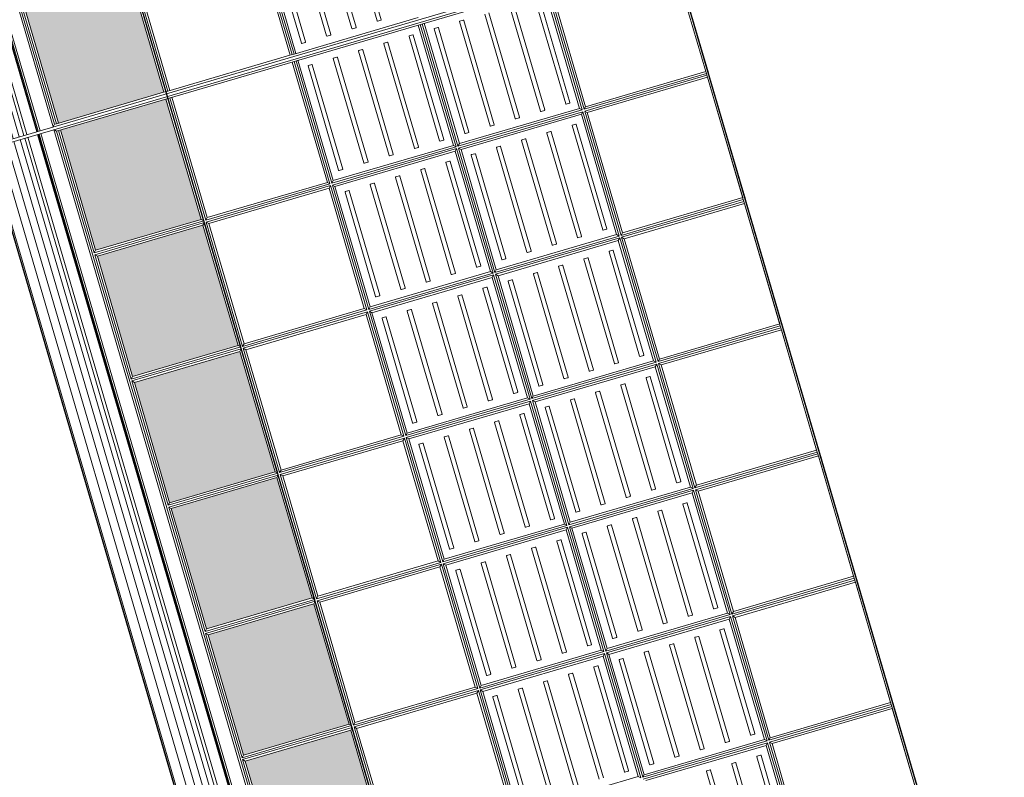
# Model space of a CAD drawing. Header units: metres. Extents: x 228628 to 230733, y 593242 to 595543.
# Tile 42 of 71: x 229979.12 to 229981.37, y 594243.55 to 594245.28. Entities that reach past the tile are written whole.
import ezdxf

# ---------------------------------------------------------------- set-up
doc = ezdxf.new("R2010")
doc.units = ezdxf.units.M
doc.layers.add('N-WE-BC-BETONVORM-G', color=50, linetype='Continuous', lineweight=25)

# ---------------------------------------------------------------- blocks, each defined once
blk = doc.blocks.new('_BLOCK_LEICON_GX-18_MIDDENELEMENT_300x60')
at = {"lineweight": 5}
h = blk.add_hatch(color=7, dxfattribs=at)
h.paths.add_polyline_path([(-1207, 421.7), (-1493, 421.7), (-1493, 170.7), (-1207, 170.7)])
h.paths.add_polyline_path([(-893, 421.7), (-893, 170.7), (-607, 170.7), (-607, 421.7)])
h.paths.add_polyline_path([(-7, 421.7), (-293, 421.7), (-293, 170.7), (-7, 170.7)])
h.paths.add_polyline_path([(593, 170.7), (593, 421.7), (307, 421.7), (307, 170.7)])
h.paths.add_polyline_path([(907, 170.7), (1193, 170.7), (1193, 421.7), (907, 421.7)])
h = blk.add_hatch(dxfattribs=at)
h.set_pattern_fill('DOTS', color=256, scale=10, style=0)
h.set_pattern_definition([(0, (-55466.677, -44255.552), (7.9375, 15.875), [0, -15.875])])
h.paths.add_polyline_path([(-1207, 421.7), (-1493, 421.7), (-1493, 170.7), (-1207, 170.7)])
h.paths.add_polyline_path([(-607, 170.7), (-607, 421.7), (-893, 421.7), (-893, 170.7)])
h.paths.add_polyline_path([(-7, 170.7), (-7, 421.7), (-293, 421.7), (-293, 170.7)])
h.paths.add_polyline_path([(593, 170.7), (593, 421.7), (307, 421.7), (307, 170.7)])
h.paths.add_polyline_path([(907, 170.7), (1193, 170.7), (1193, 421.7), (907, 421.7)])
h = blk.add_hatch(dxfattribs=at)
h.set_pattern_fill('DOTS', color=256, scale=10, style=0)
h.set_pattern_definition([(0, (-55166.677, -44255.552), (7.9375, 15.875), [0, -15.875])])
h.paths.add_polyline_path([(-907, 421.7), (-1193, 421.7), (-1193, 170.7), (-907, 170.7)])
h.paths.add_polyline_path([(-307, 170.7), (-307, 421.7), (-593, 421.7), (-593, 170.7)])
h.paths.add_polyline_path([(293, 170.7), (293, 421.7), (7, 421.7), (7, 170.7)])
h.paths.add_polyline_path([(893, 170.7), (893, 421.7), (607, 421.7), (607, 170.7)])
h.paths.add_polyline_path([(1207, 170.7), (1493, 170.7), (1493, 421.7), (1207, 421.7)])
for p, q in [((1497.8, 1626.5), (-1497.8, 1626.5)), ((-1497.8, 1626.5), (-1497.8, 0)), ((-1202.3, 1626.5), (-1493, 1626.5)), ((-1202.3, 1626.5), (-1493, 1626.5)), ((-1207, 1621.7), (-1493, 1621.7)), ((-1493, 1621.7), (-1493, 161.4)), ((-1207, 1621.7), (-1493, 1621.7)), ((-1207, 1621.7), (-1493, 1621.7)), ((-1207, 1621.7), (-1202.3, 1621.7)), ((-1207, 1621.7), (-1207, 1335.7)), ((-1202.3, 1621.7), (-1197.8, 1621.7)), ((-1202.3, 1621.7), (-1202.3, 1331)), ((-1197.8, 1621.7), (-1193, 1621.7)), ((-1197.8, 1621.7), (-1197.8, 1331)), ((-902.2, 1626.5), (-1197.8, 1626.5)), ((-902.2, 1626.5), (-1197.8, 1626.5)), ((-902.2, 1621.7), (-1193, 1621.7)), ((-1193, 1621.7), (-1193, 1335.7)), ((-907, 1621.7), (-1193, 1621.7)), ((-907, 1621.7), (-1193, 1621.7)), ((-907, 1621.7), (-907, 1335.7)), ((-902.2, 1621.7), (-897.8, 1621.7)), ((-902.2, 1621.7), (-902.2, 1331)), ((-602.3, 1626.5), (-897.8, 1626.5)), ((-602.3, 1626.5), (-897.8, 1626.5)), ((-602.3, 1621.7), (-897.8, 1621.7)), ((-897.8, 1621.7), (-897.8, 1331)), ((-893, 1621.7), (-893, 1335.7)), ((-607, 1621.7), (-893, 1621.7)), ((-607, 1621.7), (-893, 1621.7)), ((-607, 1621.7), (-607, 1335.7)), ((-602.3, 1621.7), (-597.8, 1621.7)), ((-602.3, 1621.7), (-602.3, 1331)), ((-302.3, 1626.5), (-597.8, 1626.5)), ((-302.3, 1626.5), (-597.8, 1626.5)), ((-302.3, 1621.7), (-597.8, 1621.7)), ((-597.8, 1621.7), (-597.8, 1331)), ((-593, 1621.7), (-593, 1335.7)), ((-307, 1621.7), (-593, 1621.7)), ((-307, 1621.7), (-593, 1621.7)), ((-307, 1621.7), (-307, 1335.7)), ((-302.3, 1621.7), (-297.8, 1621.7)), ((-302.3, 1621.7), (-302.3, 1331)), ((-2.3, 1626.5), (-297.8, 1626.5)), ((-2.3, 1626.5), (-297.8, 1626.5)), ((-2.3, 1621.7), (-297.8, 1621.7)), ((-297.8, 1621.7), (-297.8, 1331)), ((-293, 1621.7), (-293, 1335.7)), ((-7, 1621.7), (-293, 1621.7)), ((-7, 1621.7), (-293, 1621.7)), ((-7, 1621.7), (-7, 1335.7)), ((-2.3, 1621.7), (2.2, 1621.7)), ((-2.3, 1621.7), (-2.3, 1331)), ((297.7, 1626.5), (2.2, 1626.5)), ((297.7, 1626.5), (2.2, 1626.5)), ((297.7, 1621.7), (2.2, 1621.7)), ((2.2, 1621.7), (2.2, 1331)), ((7, 1621.7), (7, 1335.7)), ((293, 1621.7), (7, 1621.7)), ((293, 1621.7), (7, 1621.7)), ((293, 1621.7), (293, 1335.7)), ((297.7, 1621.7), (302.2, 1621.7)), ((297.7, 1621.7), (297.7, 1331)), ((597.7, 1626.5), (302.2, 1626.5)), ((597.7, 1626.5), (302.2, 1626.5)), ((597.7, 1621.7), (302.2, 1621.7)), ((302.2, 1621.7), (302.2, 1331)), ((307, 1621.7), (307, 1335.7)), ((593, 1621.7), (307, 1621.7)), ((593, 1621.7), (307, 1621.7)), ((1497.8, 1626.5), (1497.8, 0)), ((-1207, 1335.7), (-1493, 1335.7)), ((-1202.3, 1331), (-1493, 1331)), ((-1202.3, 1326.5), (-1493, 1326.5)), ((-1207, 1335.7), (-1202.3, 1331)), ((-1207, 1335.7), (-1202.3, 1331)), ((-1207, 1321.7), (-1202.3, 1326.5)), ((-1202.3, 1326.5), (-1202.3, 1031)), ((-1197.8, 1331), (-1193, 1335.7)), ((-1197.8, 1331), (-1193, 1335.7)), ((-902.2, 1331), (-1197.8, 1331)), ((-902.2, 1326.5), (-1197.8, 1326.5)), ((-1197.8, 1326.5), (-1197.8, 1031)), ((-1193, 1321.7), (-1197.8, 1326.5)), ((-907, 1335.7), (-1193, 1335.7)), ((-907, 1335.7), (-902.2, 1331)), ((-907, 1335.7), (-902.2, 1331)), ((-907, 1321.7), (-902.2, 1326.5)), ((-902.2, 1326.5), (-902.2, 1031)), ((-897.8, 1331), (-893, 1335.7)), ((-897.8, 1331), (-893, 1335.7)), ((-602.3, 1331), (-897.8, 1331)), ((-602.3, 1326.5), (-897.8, 1326.5)), ((-897.8, 1326.5), (-897.8, 1031)), ((-893, 1321.7), (-897.8, 1326.5)), ((-607, 1335.7), (-893, 1335.7)), ((-607, 1335.7), (-602.3, 1331)), ((-607, 1335.7), (-602.3, 1331)), ((-607, 1321.7), (-602.3, 1326.5)), ((-602.3, 1326.5), (-602.3, 1031)), ((-597.8, 1331), (-593, 1335.7)), ((-597.8, 1331), (-593, 1335.7)), ((-302.3, 1331), (-597.8, 1331)), ((-302.3, 1326.5), (-597.8, 1326.5)), ((-597.8, 1326.5), (-597.8, 1031)), ((-593, 1321.7), (-597.8, 1326.5)), ((-307, 1335.7), (-593, 1335.7)), ((-307, 1335.7), (-302.3, 1331)), ((-307, 1335.7), (-302.3, 1331)), ((-307, 1321.7), (-302.3, 1326.5)), ((-302.3, 1326.5), (-302.3, 1031)), ((-297.8, 1331), (-293, 1335.7)), ((-297.8, 1331), (-293, 1335.7)), ((-2.3, 1331), (-297.8, 1331)), ((-2.3, 1326.5), (-297.8, 1326.5)), ((-297.8, 1326.5), (-297.8, 1031)), ((-293, 1321.7), (-297.8, 1326.5)), ((-7, 1335.7), (-293, 1335.7)), ((-7, 1335.7), (-2.3, 1331)), ((-7, 1335.7), (-2.3, 1331)), ((-7, 1321.7), (-2.3, 1326.5)), ((-2.3, 1326.5), (-2.3, 1031)), ((2.2, 1331), (7, 1335.7)), ((2.2, 1331), (7, 1335.7)), ((297.7, 1331), (2.2, 1331)), ((297.7, 1326.5), (2.2, 1326.5)), ((2.2, 1326.5), (2.2, 1031)), ((7, 1321.7), (2.2, 1326.5)), ((293, 1335.7), (7, 1335.7)), ((293, 1335.7), (297.7, 1331)), ((293, 1335.7), (297.7, 1331)), ((293, 1321.7), (297.7, 1326.5)), ((297.7, 1326.5), (297.7, 1031)), ((302.2, 1331), (307, 1335.7)), ((302.2, 1331), (307, 1335.7)), ((597.7, 1331), (302.2, 1331)), ((597.7, 1326.5), (302.2, 1326.5)), ((302.2, 1326.5), (302.2, 1031)), ((307, 1321.7), (302.2, 1326.5)), ((593, 1335.7), (307, 1335.7)), ((-1207, 1321.7), (-1493, 1321.7)), ((-1226.1, 1304.2), (-1474.1, 1304.2)), ((-1207, 1321.7), (-1207, 1035.7)), ((-907, 1321.7), (-1193, 1321.7)), ((-1193, 1321.7), (-1193, 1035.7)), ((-926.1, 1304.2), (-1174.1, 1304.2)), ((-907, 1321.7), (-907, 1035.7)), ((-607, 1321.7), (-893, 1321.7)), ((-893, 1321.7), (-893, 1035.7)), ((-626.1, 1304.2), (-874.1, 1304.2)), ((-607, 1321.7), (-607, 1035.7)), ((-307, 1321.7), (-593, 1321.7)), ((-593, 1321.7), (-593, 1035.7)), ((-326.1, 1304.2), (-574.1, 1304.2)), ((-307, 1321.7), (-307, 1035.7)), ((-7, 1321.7), (-293, 1321.7)), ((-293, 1321.7), (-293, 1035.7)), ((-26.1, 1304.2), (-274.1, 1304.2)), ((-7, 1321.7), (-7, 1035.7)), ((293, 1321.7), (7, 1321.7)), ((7, 1321.7), (7, 1035.7)), ((273.9, 1304.2), (25.9, 1304.2)), ((293, 1321.7), (293, 1035.7)), ((593, 1321.7), (307, 1321.7)), ((307, 1321.7), (307, 1035.7)), ((573.9, 1304.2), (325.9, 1304.2)), ((-1474.1, 1294.2), (-1226.1, 1294.2)), ((-1225.1, 1295.2), (-1225.1, 1303.2)), ((-1175.1, 1303.2), (-1175.1, 1295.2)), ((-1174.1, 1294.2), (-926.1, 1294.2)), ((-925.1, 1295.2), (-925.1, 1303.2)), ((-875.1, 1303.2), (-875.1, 1295.2)), ((-874.1, 1294.2), (-626.1, 1294.2)), ((-625.1, 1295.2), (-625.1, 1303.2)), ((-575.1, 1303.2), (-575.1, 1295.2)), ((-574.1, 1294.2), (-326.1, 1294.2)), ((-325.1, 1295.2), (-325.1, 1303.2)), ((-275.1, 1303.2), (-275.1, 1295.2)), ((-274.1, 1294.2), (-26.1, 1294.2)), ((-25.1, 1295.2), (-25.1, 1303.2)), ((24.9, 1303.2), (24.9, 1295.2)), ((25.9, 1294.2), (273.9, 1294.2)), ((274.9, 1295.2), (274.9, 1303.2)), ((324.9, 1303.2), (324.9, 1295.2)), ((325.9, 1294.2), (573.9, 1294.2)), ((-1226.1, 1244.2), (-1474.1, 1244.2)), ((-1226.1, 1244.2), (-1474.1, 1244.2)), ((-1225.1, 1235.2), (-1225.1, 1243.2)), ((-1225.1, 1235.2), (-1225.1, 1243.2)), ((-1175.1, 1243.2), (-1175.1, 1235.2)), ((-1175.1, 1243.2), (-1175.1, 1235.2)), ((-926.1, 1244.2), (-1174.1, 1244.2)), ((-926.1, 1244.2), (-1174.1, 1244.2)), ((-925.1, 1235.2), (-925.1, 1243.2)), ((-925.1, 1235.2), (-925.1, 1243.2)), ((-875.1, 1243.2), (-875.1, 1235.2)), ((-875.1, 1243.2), (-875.1, 1235.2)), ((-626.1, 1244.2), (-874.1, 1244.2)), ((-626.1, 1244.2), (-874.1, 1244.2)), ((-625.1, 1235.2), (-625.1, 1243.2)), ((-625.1, 1235.2), (-625.1, 1243.2)), ((-575.1, 1243.2), (-575.1, 1235.2)), ((-575.1, 1243.2), (-575.1, 1235.2)), ((-326.1, 1244.2), (-574.1, 1244.2)), ((-326.1, 1244.2), (-574.1, 1244.2)), ((-325.1, 1235.2), (-325.1, 1243.2)), ((-325.1, 1235.2), (-325.1, 1243.2)), ((-275.1, 1243.2), (-275.1, 1235.2)), ((-275.1, 1243.2), (-275.1, 1235.2)), ((-26.1, 1244.2), (-274.1, 1244.2)), ((-26.1, 1244.2), (-274.1, 1244.2)), ((-25.1, 1235.2), (-25.1, 1243.2)), ((-25.1, 1235.2), (-25.1, 1243.2)), ((24.9, 1243.2), (24.9, 1235.2)), ((24.9, 1243.2), (24.9, 1235.2)), ((273.9, 1244.2), (25.9, 1244.2)), ((273.9, 1244.2), (25.9, 1244.2)), ((274.9, 1235.2), (274.9, 1243.2)), ((274.9, 1235.2), (274.9, 1243.2)), ((324.9, 1243.2), (324.9, 1235.2)), ((324.9, 1243.2), (324.9, 1235.2)), ((573.9, 1244.2), (325.9, 1244.2)), ((573.9, 1244.2), (325.9, 1244.2)), ((-1474.1, 1234.2), (-1226.1, 1234.2)), ((-1474.1, 1234.2), (-1226.1, 1234.2)), ((-1174.1, 1234.2), (-926.1, 1234.2)), ((-1174.1, 1234.2), (-926.1, 1234.2)), ((-874.1, 1234.2), (-626.1, 1234.2)), ((-874.1, 1234.2), (-626.1, 1234.2)), ((-574.1, 1234.2), (-326.1, 1234.2)), ((-574.1, 1234.2), (-326.1, 1234.2)), ((-274.1, 1234.2), (-26.1, 1234.2)), ((-274.1, 1234.2), (-26.1, 1234.2)), ((25.9, 1234.2), (273.9, 1234.2)), ((25.9, 1234.2), (273.9, 1234.2)), ((325.9, 1234.2), (573.9, 1234.2)), ((325.9, 1234.2), (573.9, 1234.2)), ((-1226.1, 1184.2), (-1474.1, 1184.2)), ((-1226.1, 1184.2), (-1474.1, 1184.2)), ((-1474.1, 1174.2), (-1226.1, 1174.2)), ((-1474.1, 1174.2), (-1226.1, 1174.2)), ((-1225.1, 1175.2), (-1225.1, 1183.2)), ((-1225.1, 1175.2), (-1225.1, 1183.2)), ((-1175.1, 1183.2), (-1175.1, 1175.2)), ((-1175.1, 1183.2), (-1175.1, 1175.2)), ((-926.1, 1184.2), (-1174.1, 1184.2)), ((-926.1, 1184.2), (-1174.1, 1184.2)), ((-1174.1, 1174.2), (-926.1, 1174.2)), ((-1174.1, 1174.2), (-926.1, 1174.2)), ((-925.1, 1175.2), (-925.1, 1183.2)), ((-925.1, 1175.2), (-925.1, 1183.2)), ((-875.1, 1183.2), (-875.1, 1175.2)), ((-875.1, 1183.2), (-875.1, 1175.2)), ((-626.1, 1184.2), (-874.1, 1184.2)), ((-626.1, 1184.2), (-874.1, 1184.2)), ((-874.1, 1174.2), (-626.1, 1174.2)), ((-874.1, 1174.2), (-626.1, 1174.2)), ((-625.1, 1175.2), (-625.1, 1183.2)), ((-625.1, 1175.2), (-625.1, 1183.2)), ((-575.1, 1183.2), (-575.1, 1175.2)), ((-575.1, 1183.2), (-575.1, 1175.2)), ((-326.1, 1184.2), (-574.1, 1184.2)), ((-326.1, 1184.2), (-574.1, 1184.2)), ((-574.1, 1174.2), (-326.1, 1174.2)), ((-574.1, 1174.2), (-326.1, 1174.2)), ((-325.1, 1175.2), (-325.1, 1183.2)), ((-325.1, 1175.2), (-325.1, 1183.2)), ((-275.1, 1183.2), (-275.1, 1175.2)), ((-275.1, 1183.2), (-275.1, 1175.2)), ((-26.1, 1184.2), (-274.1, 1184.2)), ((-26.1, 1184.2), (-274.1, 1184.2)), ((-274.1, 1174.2), (-26.1, 1174.2)), ((-274.1, 1174.2), (-26.1, 1174.2)), ((-25.1, 1175.2), (-25.1, 1183.2)), ((-25.1, 1175.2), (-25.1, 1183.2)), ((24.9, 1183.2), (24.9, 1175.2)), ((24.9, 1183.2), (24.9, 1175.2)), ((273.9, 1184.2), (25.9, 1184.2)), ((273.9, 1184.2), (25.9, 1184.2)), ((25.9, 1174.2), (273.9, 1174.2)), ((25.9, 1174.2), (273.9, 1174.2)), ((274.9, 1175.2), (274.9, 1183.2)), ((274.9, 1175.2), (274.9, 1183.2)), ((324.9, 1183.2), (324.9, 1175.2)), ((324.9, 1183.2), (324.9, 1175.2)), ((573.9, 1184.2), (325.9, 1184.2)), ((573.9, 1184.2), (325.9, 1184.2)), ((325.9, 1174.2), (573.9, 1174.2)), ((325.9, 1174.2), (573.9, 1174.2)), ((-1226.1, 1124.2), (-1474.1, 1124.2)), ((-1226.1, 1124.2), (-1474.1, 1124.2)), ((-926.1, 1124.2), (-1174.1, 1124.2)), ((-926.1, 1124.2), (-1174.1, 1124.2)), ((-626.1, 1124.2), (-874.1, 1124.2)), ((-626.1, 1124.2), (-874.1, 1124.2)), ((-326.1, 1124.2), (-574.1, 1124.2)), ((-326.1, 1124.2), (-574.1, 1124.2)), ((-26.1, 1124.2), (-274.1, 1124.2)), ((-26.1, 1124.2), (-274.1, 1124.2)), ((273.9, 1124.2), (25.9, 1124.2)), ((273.9, 1124.2), (25.9, 1124.2)), ((-1475.1, 1123.2), (-1475.1, 1115.2)), ((-1475.1, 1123.2), (-1475.1, 1115.2)), ((-1474.1, 1114.2), (-1226.1, 1114.2)), ((-1474.1, 1114.2), (-1226.1, 1114.2)), ((-1225.1, 1115.2), (-1225.1, 1123.2)), ((-1225.1, 1115.2), (-1225.1, 1123.2)), ((-1175.1, 1123.2), (-1175.1, 1115.2)), ((-1175.1, 1123.2), (-1175.1, 1115.2)), ((-1174.1, 1114.2), (-926.1, 1114.2)), ((-1174.1, 1114.2), (-926.1, 1114.2)), ((-925.1, 1115.2), (-925.1, 1123.2)), ((-925.1, 1115.2), (-925.1, 1123.2)), ((-875.1, 1123.2), (-875.1, 1115.2)), ((-875.1, 1123.2), (-875.1, 1115.2)), ((-874.1, 1114.2), (-626.1, 1114.2)), ((-874.1, 1114.2), (-626.1, 1114.2)), ((-625.1, 1115.2), (-625.1, 1123.2)), ((-625.1, 1115.2), (-625.1, 1123.2)), ((-575.1, 1123.2), (-575.1, 1115.2)), ((-575.1, 1123.2), (-575.1, 1115.2)), ((-574.1, 1114.2), (-326.1, 1114.2)), ((-574.1, 1114.2), (-326.1, 1114.2)), ((-325.1, 1115.2), (-325.1, 1123.2)), ((-325.1, 1115.2), (-325.1, 1123.2)), ((-275.1, 1123.2), (-275.1, 1115.2)), ((-275.1, 1123.2), (-275.1, 1115.2)), ((-274.1, 1114.2), (-26.1, 1114.2)), ((-274.1, 1114.2), (-26.1, 1114.2)), ((-25.1, 1115.2), (-25.1, 1123.2)), ((-25.1, 1115.2), (-25.1, 1123.2)), ((24.9, 1123.2), (24.9, 1115.2)), ((24.9, 1123.2), (24.9, 1115.2)), ((25.9, 1114.2), (273.9, 1114.2)), ((25.9, 1114.2), (273.9, 1114.2)), ((274.9, 1115.2), (274.9, 1123.2)), ((274.9, 1115.2), (274.9, 1123.2)), ((-1475.1, 1063.2), (-1475.1, 1055.2)), ((-1475.1, 1063.2), (-1475.1, 1055.2)), ((-1226.1, 1064.2), (-1474.1, 1064.2)), ((-1226.1, 1064.2), (-1474.1, 1064.2)), ((-1225.1, 1055.2), (-1225.1, 1063.2)), ((-1225.1, 1055.2), (-1225.1, 1063.2)), ((-1175.1, 1063.2), (-1175.1, 1055.2)), ((-1175.1, 1063.2), (-1175.1, 1055.2)), ((-926.1, 1064.2), (-1174.1, 1064.2)), ((-926.1, 1064.2), (-1174.1, 1064.2)), ((-925.1, 1055.2), (-925.1, 1063.2)), ((-925.1, 1055.2), (-925.1, 1063.2)), ((-875.1, 1063.2), (-875.1, 1055.2)), ((-875.1, 1063.2), (-875.1, 1055.2)), ((-626.1, 1064.2), (-874.1, 1064.2)), ((-626.1, 1064.2), (-874.1, 1064.2)), ((-625.1, 1055.2), (-625.1, 1063.2)), ((-625.1, 1055.2), (-625.1, 1063.2)), ((-575.1, 1063.2), (-575.1, 1055.2)), ((-575.1, 1063.2), (-575.1, 1055.2)), ((-326.1, 1064.2), (-574.1, 1064.2)), ((-326.1, 1064.2), (-574.1, 1064.2)), ((-325.1, 1055.2), (-325.1, 1063.2)), ((-325.1, 1055.2), (-325.1, 1063.2)), ((-275.1, 1063.2), (-275.1, 1055.2)), ((-275.1, 1063.2), (-275.1, 1055.2)), ((-26.1, 1064.2), (-274.1, 1064.2)), ((-26.1, 1064.2), (-274.1, 1064.2)), ((-25.1, 1055.2), (-25.1, 1063.2)), ((-25.1, 1055.2), (-25.1, 1063.2)), ((24.9, 1063.2), (24.9, 1055.2)), ((24.9, 1063.2), (24.9, 1055.2)), ((273.9, 1064.2), (25.9, 1064.2)), ((273.9, 1064.2), (25.9, 1064.2)), ((274.9, 1055.2), (274.9, 1063.2)), ((274.9, 1055.2), (274.9, 1063.2)), ((-1207, 1035.7), (-1493, 1035.7)), ((-1474.1, 1054.2), (-1226.1, 1054.2)), ((-1474.1, 1054.2), (-1226.1, 1054.2)), ((-1207, 1035.7), (-1202.3, 1031)), ((-1197.8, 1031), (-1193, 1035.7)), ((-907, 1035.7), (-1193, 1035.7)), ((-1174.1, 1054.2), (-926.1, 1054.2)), ((-1174.1, 1054.2), (-926.1, 1054.2)), ((-907, 1035.7), (-902.2, 1031)), ((-897.8, 1031), (-893, 1035.7)), ((-607, 1035.7), (-893, 1035.7)), ((-874.1, 1054.2), (-626.1, 1054.2)), ((-874.1, 1054.2), (-626.1, 1054.2)), ((-607, 1035.7), (-602.3, 1031)), ((-597.8, 1031), (-593, 1035.7)), ((-307, 1035.7), (-593, 1035.7)), ((-574.1, 1054.2), (-326.1, 1054.2)), ((-574.1, 1054.2), (-326.1, 1054.2)), ((-307, 1035.7), (-302.3, 1031)), ((-297.8, 1031), (-293, 1035.7)), ((-7, 1035.7), (-293, 1035.7)), ((-274.1, 1054.2), (-26.1, 1054.2)), ((-274.1, 1054.2), (-26.1, 1054.2)), ((-7, 1035.7), (-2.3, 1031)), ((2.2, 1031), (7, 1035.7)), ((293, 1035.7), (7, 1035.7)), ((25.9, 1054.2), (273.9, 1054.2)), ((25.9, 1054.2), (273.9, 1054.2)), ((293, 1035.7), (297.7, 1031)), ((-1202.3, 1031), (-1493, 1031)), ((-1202.3, 1026.5), (-1493, 1026.5)), ((-1207, 1021.7), (-1493, 1021.7)), ((-1207, 1021.7), (-1202.3, 1026.5)), ((-1207, 1021.7), (-1207, 735.7)), ((-1202.3, 1026.5), (-1202.3, 731)), ((-902.2, 1031), (-1197.8, 1031)), ((-902.2, 1026.5), (-1197.8, 1026.5)), ((-1197.8, 1026.5), (-1197.8, 731)), ((-1193, 1021.7), (-1197.8, 1026.5)), ((-907, 1021.7), (-1193, 1021.7)), ((-1193, 1021.7), (-1193, 735.7)), ((-907, 1021.7), (-902.2, 1026.5)), ((-907, 1021.7), (-907, 735.7)), ((-902.2, 1026.5), (-902.2, 731)), ((-602.3, 1031), (-897.8, 1031)), ((-602.3, 1026.5), (-897.8, 1026.5)), ((-897.8, 1026.5), (-897.8, 731)), ((-893, 1021.7), (-897.8, 1026.5)), ((-607, 1021.7), (-893, 1021.7)), ((-893, 1021.7), (-893, 735.7)), ((-607, 1021.7), (-602.3, 1026.5)), ((-607, 1021.7), (-607, 735.7)), ((-602.3, 1026.5), (-602.3, 731)), ((-302.3, 1031), (-597.8, 1031)), ((-302.3, 1026.5), (-597.8, 1026.5)), ((-597.8, 1026.5), (-597.8, 731)), ((-593, 1021.7), (-597.8, 1026.5)), ((-307, 1021.7), (-593, 1021.7)), ((-593, 1021.7), (-593, 735.7)), ((-307, 1021.7), (-302.3, 1026.5)), ((-307, 1021.7), (-307, 735.7)), ((-302.3, 1026.5), (-302.3, 731)), ((-2.3, 1031), (-297.8, 1031)), ((-2.3, 1026.5), (-297.8, 1026.5)), ((-297.8, 1026.5), (-297.8, 731)), ((-293, 1021.7), (-297.8, 1026.5)), ((-7, 1021.7), (-293, 1021.7)), ((-293, 1021.7), (-293, 735.7)), ((-7, 1021.7), (-2.3, 1026.5)), ((-7, 1021.7), (-7, 735.7)), ((-2.3, 1026.5), (-2.3, 731)), ((297.7, 1031), (2.2, 1031)), ((297.7, 1026.5), (2.2, 1026.5)), ((2.2, 1026.5), (2.2, 731)), ((7, 1021.7), (2.2, 1026.5)), ((293, 1021.7), (7, 1021.7)), ((7, 1021.7), (7, 735.7)), ((293, 1021.7), (297.7, 1026.5)), ((293, 1021.7), (293, 735.7)), ((1493, 1026.5), (1493, 731)), ((-1475.1, 1003.2), (-1475.1, 995.2)), ((-1226.1, 1004.2), (-1474.1, 1004.2)), ((-1474.1, 994.2), (-1226.1, 994.2)), ((-1225.1, 995.2), (-1225.1, 1003.2)), ((-1175.1, 1003.2), (-1175.1, 995.2)), ((-926.1, 1004.2), (-1174.1, 1004.2)), ((-1174.1, 994.2), (-926.1, 994.2)), ((-925.1, 995.2), (-925.1, 1003.2)), ((-875.1, 1003.2), (-875.1, 995.2)), ((-626.1, 1004.2), (-874.1, 1004.2)), ((-874.1, 994.2), (-626.1, 994.2)), ((-625.1, 995.2), (-625.1, 1003.2)), ((-575.1, 1003.2), (-575.1, 995.2)), ((-326.1, 1004.2), (-574.1, 1004.2)), ((-574.1, 994.2), (-326.1, 994.2)), ((-325.1, 995.2), (-325.1, 1003.2)), ((-275.1, 1003.2), (-275.1, 995.2)), ((-26.1, 1004.2), (-274.1, 1004.2)), ((-274.1, 994.2), (-26.1, 994.2)), ((-25.1, 995.2), (-25.1, 1003.2)), ((24.9, 1003.2), (24.9, 995.2)), ((273.9, 1004.2), (25.9, 1004.2)), ((25.9, 994.2), (273.9, 994.2)), ((274.9, 995.2), (274.9, 1003.2)), ((-1226.1, 944.2), (-1474.1, 944.2)), ((-1226.1, 944.2), (-1474.1, 944.2)), ((-926.1, 944.2), (-1174.1, 944.2)), ((-926.1, 944.2), (-1174.1, 944.2)), ((-626.1, 944.2), (-874.1, 944.2)), ((-626.1, 944.2), (-874.1, 944.2)), ((-326.1, 944.2), (-574.1, 944.2)), ((-326.1, 944.2), (-574.1, 944.2)), ((-26.1, 944.2), (-274.1, 944.2)), ((-26.1, 944.2), (-274.1, 944.2)), ((273.9, 944.2), (25.9, 944.2)), ((273.9, 944.2), (25.9, 944.2)), ((1473.9, 944.2), (1225.9, 944.2)), ((1473.9, 944.2), (1225.9, 944.2)), ((-1475.1, 943.2), (-1475.1, 935.2)), ((-1475.1, 943.2), (-1475.1, 935.2)), ((-1474.1, 934.2), (-1226.1, 934.2)), ((-1474.1, 934.2), (-1226.1, 934.2)), ((-1225.1, 935.2), (-1225.1, 943.2)), ((-1225.1, 935.2), (-1225.1, 943.2)), ((-1175.1, 943.2), (-1175.1, 935.2)), ((-1175.1, 943.2), (-1175.1, 935.2)), ((-1174.1, 934.2), (-926.1, 934.2)), ((-1174.1, 934.2), (-926.1, 934.2)), ((-925.1, 935.2), (-925.1, 943.2)), ((-925.1, 935.2), (-925.1, 943.2)), ((-875.1, 943.2), (-875.1, 935.2)), ((-875.1, 943.2), (-875.1, 935.2)), ((-874.1, 934.2), (-626.1, 934.2)), ((-874.1, 934.2), (-626.1, 934.2)), ((-625.1, 935.2), (-625.1, 943.2)), ((-625.1, 935.2), (-625.1, 943.2)), ((-575.1, 943.2), (-575.1, 935.2)), ((-575.1, 943.2), (-575.1, 935.2)), ((-574.1, 934.2), (-326.1, 934.2)), ((-574.1, 934.2), (-326.1, 934.2)), ((-325.1, 935.2), (-325.1, 943.2)), ((-325.1, 935.2), (-325.1, 943.2)), ((-275.1, 943.2), (-275.1, 935.2)), ((-275.1, 943.2), (-275.1, 935.2)), ((-274.1, 934.2), (-26.1, 934.2)), ((-274.1, 934.2), (-26.1, 934.2)), ((-25.1, 935.2), (-25.1, 943.2)), ((-25.1, 935.2), (-25.1, 943.2)), ((24.9, 943.2), (24.9, 935.2)), ((24.9, 943.2), (24.9, 935.2)), ((25.9, 934.2), (273.9, 934.2)), ((25.9, 934.2), (273.9, 934.2)), ((1225.9, 934.2), (1473.9, 934.2)), ((1225.9, 934.2), (1473.9, 934.2)), ((1474.9, 935.2), (1474.9, 943.2)), ((1474.9, 935.2), (1474.9, 943.2)), ((-1475.1, 883.2), (-1475.1, 875.2)), ((-1475.1, 883.2), (-1475.1, 875.2)), ((-1226.1, 884.2), (-1474.1, 884.2)), ((-1226.1, 884.2), (-1474.1, 884.2)), ((-1225.1, 875.2), (-1225.1, 883.2)), ((-1225.1, 875.2), (-1225.1, 883.2)), ((-1175.1, 883.2), (-1175.1, 875.2)), ((-1175.1, 883.2), (-1175.1, 875.2)), ((-926.1, 884.2), (-1174.1, 884.2)), ((-926.1, 884.2), (-1174.1, 884.2)), ((-925.1, 875.2), (-925.1, 883.2)), ((-925.1, 875.2), (-925.1, 883.2)), ((-875.1, 883.2), (-875.1, 875.2)), ((-875.1, 883.2), (-875.1, 875.2)), ((-626.1, 884.2), (-874.1, 884.2)), ((-626.1, 884.2), (-874.1, 884.2)), ((-625.1, 875.2), (-625.1, 883.2)), ((-625.1, 875.2), (-625.1, 883.2)), ((-575.1, 883.2), (-575.1, 875.2)), ((-575.1, 883.2), (-575.1, 875.2)), ((-326.1, 884.2), (-574.1, 884.2)), ((-326.1, 884.2), (-574.1, 884.2)), ((-325.1, 875.2), (-325.1, 883.2)), ((-325.1, 875.2), (-325.1, 883.2)), ((-275.1, 883.2), (-275.1, 875.2)), ((-275.1, 883.2), (-275.1, 875.2)), ((-26.1, 884.2), (-274.1, 884.2)), ((-26.1, 884.2), (-274.1, 884.2)), ((-25.1, 875.2), (-25.1, 883.2)), ((-25.1, 875.2), (-25.1, 883.2)), ((24.9, 883.2), (24.9, 875.2)), ((24.9, 883.2), (24.9, 875.2)), ((273.9, 884.2), (25.9, 884.2)), ((273.9, 884.2), (25.9, 884.2)), ((1473.9, 884.2), (1225.9, 884.2)), ((1473.9, 884.2), (1225.9, 884.2)), ((1474.9, 875.2), (1474.9, 883.2)), ((1474.9, 875.2), (1474.9, 883.2)), ((-1474.1, 874.2), (-1226.1, 874.2)), ((-1474.1, 874.2), (-1226.1, 874.2)), ((-1174.1, 874.2), (-926.1, 874.2)), ((-1174.1, 874.2), (-926.1, 874.2)), ((-874.1, 874.2), (-626.1, 874.2)), ((-874.1, 874.2), (-626.1, 874.2)), ((-574.1, 874.2), (-326.1, 874.2)), ((-574.1, 874.2), (-326.1, 874.2)), ((-274.1, 874.2), (-26.1, 874.2)), ((-274.1, 874.2), (-26.1, 874.2)), ((25.9, 874.2), (273.9, 874.2)), ((25.9, 874.2), (273.9, 874.2)), ((1225.9, 874.2), (1473.9, 874.2)), ((1225.9, 874.2), (1473.9, 874.2)), ((-1475.1, 823.2), (-1475.1, 815.2)), ((-1475.1, 823.2), (-1475.1, 815.2)), ((-1226.1, 824.2), (-1474.1, 824.2)), ((-1226.1, 824.2), (-1474.1, 824.2)), ((-1474.1, 814.2), (-1226.1, 814.2)), ((-1474.1, 814.2), (-1226.1, 814.2)), ((-1225.1, 815.2), (-1225.1, 823.2)), ((-1225.1, 815.2), (-1225.1, 823.2)), ((-1175.1, 823.2), (-1175.1, 815.2)), ((-1175.1, 823.2), (-1175.1, 815.2)), ((-926.1, 824.2), (-1174.1, 824.2)), ((-926.1, 824.2), (-1174.1, 824.2)), ((-1174.1, 814.2), (-926.1, 814.2)), ((-1174.1, 814.2), (-926.1, 814.2)), ((-925.1, 815.2), (-925.1, 823.2)), ((-925.1, 815.2), (-925.1, 823.2)), ((-875.1, 823.2), (-875.1, 815.2)), ((-875.1, 823.2), (-875.1, 815.2)), ((-626.1, 824.2), (-874.1, 824.2)), ((-626.1, 824.2), (-874.1, 824.2)), ((-874.1, 814.2), (-626.1, 814.2)), ((-874.1, 814.2), (-626.1, 814.2)), ((-625.1, 815.2), (-625.1, 823.2)), ((-625.1, 815.2), (-625.1, 823.2)), ((-575.1, 823.2), (-575.1, 815.2)), ((-575.1, 823.2), (-575.1, 815.2)), ((-326.1, 824.2), (-574.1, 824.2)), ((-326.1, 824.2), (-574.1, 824.2)), ((-574.1, 814.2), (-326.1, 814.2)), ((-574.1, 814.2), (-326.1, 814.2)), ((-325.1, 815.2), (-325.1, 823.2)), ((-325.1, 815.2), (-325.1, 823.2)), ((-275.1, 823.2), (-275.1, 815.2)), ((-275.1, 823.2), (-275.1, 815.2)), ((-26.1, 824.2), (-274.1, 824.2)), ((-26.1, 824.2), (-274.1, 824.2)), ((-274.1, 814.2), (-26.1, 814.2)), ((-274.1, 814.2), (-26.1, 814.2)), ((-25.1, 815.2), (-25.1, 823.2)), ((-25.1, 815.2), (-25.1, 823.2)), ((24.9, 823.2), (24.9, 815.2)), ((24.9, 823.2), (24.9, 815.2)), ((273.9, 824.2), (25.9, 824.2)), ((273.9, 824.2), (25.9, 824.2)), ((25.9, 814.2), (273.9, 814.2)), ((25.9, 814.2), (273.9, 814.2)), ((1473.9, 824.2), (1225.9, 824.2)), ((1473.9, 824.2), (1225.9, 824.2)), ((1225.9, 814.2), (1473.9, 814.2)), ((1225.9, 814.2), (1473.9, 814.2)), ((1474.9, 815.2), (1474.9, 823.2)), ((1474.9, 815.2), (1474.9, 823.2)), ((-1226.1, 764.2), (-1474.1, 764.2)), ((-1226.1, 764.2), (-1474.1, 764.2)), ((-926.1, 764.2), (-1174.1, 764.2)), ((-926.1, 764.2), (-1174.1, 764.2)), ((-626.1, 764.2), (-874.1, 764.2)), ((-626.1, 764.2), (-874.1, 764.2)), ((-326.1, 764.2), (-574.1, 764.2)), ((-326.1, 764.2), (-574.1, 764.2)), ((-26.1, 764.2), (-274.1, 764.2)), ((-26.1, 764.2), (-274.1, 764.2)), ((273.9, 764.2), (25.9, 764.2)), ((273.9, 764.2), (25.9, 764.2)), ((1473.9, 764.2), (1225.9, 764.2)), ((1473.9, 764.2), (1225.9, 764.2)), ((-1475.1, 763.2), (-1475.1, 755.2)), ((-1475.1, 763.2), (-1475.1, 755.2)), ((-1474.1, 754.2), (-1226.1, 754.2)), ((-1474.1, 754.2), (-1226.1, 754.2)), ((-1225.1, 755.2), (-1225.1, 763.2)), ((-1225.1, 755.2), (-1225.1, 763.2)), ((-1175.1, 763.2), (-1175.1, 755.2)), ((-1175.1, 763.2), (-1175.1, 755.2)), ((-1174.1, 754.2), (-926.1, 754.2)), ((-1174.1, 754.2), (-926.1, 754.2)), ((-925.1, 755.2), (-925.1, 763.2)), ((-925.1, 755.2), (-925.1, 763.2)), ((-875.1, 763.2), (-875.1, 755.2)), ((-875.1, 763.2), (-875.1, 755.2)), ((-874.1, 754.2), (-626.1, 754.2)), ((-874.1, 754.2), (-626.1, 754.2)), ((-625.1, 755.2), (-625.1, 763.2)), ((-625.1, 755.2), (-625.1, 763.2)), ((-575.1, 763.2), (-575.1, 755.2)), ((-575.1, 763.2), (-575.1, 755.2)), ((-574.1, 754.2), (-326.1, 754.2)), ((-574.1, 754.2), (-326.1, 754.2)), ((-325.1, 755.2), (-325.1, 763.2)), ((-325.1, 755.2), (-325.1, 763.2)), ((-275.1, 763.2), (-275.1, 755.2)), ((-275.1, 763.2), (-275.1, 755.2)), ((-274.1, 754.2), (-26.1, 754.2)), ((-274.1, 754.2), (-26.1, 754.2)), ((-25.1, 755.2), (-25.1, 763.2)), ((-25.1, 755.2), (-25.1, 763.2)), ((24.9, 763.2), (24.9, 755.2)), ((24.9, 763.2), (24.9, 755.2)), ((25.9, 754.2), (273.9, 754.2)), ((25.9, 754.2), (273.9, 754.2)), ((1225.9, 754.2), (1473.9, 754.2)), ((1225.9, 754.2), (1473.9, 754.2)), ((1474.9, 755.2), (1474.9, 763.2)), ((1474.9, 755.2), (1474.9, 763.2)), ((-1207, 735.7), (-1493, 735.7)), ((-1202.3, 731), (-1493, 731)), ((-1202.3, 726.5), (-1493, 726.5)), ((-1207, 721.7), (-1493, 721.7)), ((-1207, 735.7), (-1202.3, 731)), ((-1207, 721.7), (-1202.3, 726.5)), ((-1207, 721.7), (-1207, 435.7)), ((-1202.3, 726.5), (-1202.3, 431)), ((-1197.8, 731), (-1193, 735.7)), ((-902.2, 731), (-1197.8, 731)), ((-902.2, 726.5), (-1197.8, 726.5)), ((-1197.8, 726.5), (-1197.8, 431)), ((-1193, 721.7), (-1197.8, 726.5)), ((-907, 735.7), (-1193, 735.7)), ((-907, 721.7), (-1193, 721.7)), ((-1193, 721.7), (-1193, 435.7)), ((-907, 735.7), (-902.2, 731)), ((-907, 721.7), (-902.2, 726.5)), ((-907, 721.7), (-907, 435.7)), ((-902.2, 726.5), (-902.2, 431)), ((-897.8, 731), (-893, 735.7)), ((-602.3, 731), (-897.8, 731)), ((-602.3, 726.5), (-897.8, 726.5)), ((-897.8, 726.5), (-897.8, 431)), ((-893, 721.7), (-897.8, 726.5)), ((-607, 735.7), (-893, 735.7)), ((-607, 721.7), (-893, 721.7)), ((-893, 721.7), (-893, 435.7)), ((-607, 735.7), (-602.3, 731)), ((-607, 721.7), (-602.3, 726.5)), ((-607, 721.7), (-607, 435.7)), ((-602.3, 726.5), (-602.3, 431)), ((-597.8, 731), (-593, 735.7)), ((-302.3, 731), (-597.8, 731)), ((-302.3, 726.5), (-597.8, 726.5)), ((-597.8, 726.5), (-597.8, 431)), ((-593, 721.7), (-597.8, 726.5)), ((-307, 735.7), (-593, 735.7)), ((-307, 721.7), (-593, 721.7)), ((-593, 721.7), (-593, 435.7)), ((-307, 735.7), (-302.3, 731)), ((-307, 721.7), (-302.3, 726.5)), ((-307, 721.7), (-307, 435.7)), ((-302.3, 726.5), (-302.3, 431)), ((-297.8, 731), (-293, 735.7)), ((-2.3, 731), (-297.8, 731)), ((-2.3, 726.5), (-297.8, 726.5)), ((-297.8, 726.5), (-297.8, 431)), ((-293, 721.7), (-297.8, 726.5)), ((-7, 735.7), (-293, 735.7)), ((-7, 721.7), (-293, 721.7)), ((-293, 721.7), (-293, 435.7)), ((-7, 735.7), (-2.3, 731)), ((-7, 721.7), (-2.3, 726.5)), ((-7, 721.7), (-7, 435.7)), ((-2.3, 726.5), (-2.3, 431)), ((2.2, 731), (7, 735.7)), ((297.7, 731), (2.2, 731)), ((297.7, 726.5), (2.2, 726.5)), ((2.2, 726.5), (2.2, 431)), ((7, 721.7), (2.2, 726.5)), ((293, 735.7), (7, 735.7)), ((293, 721.7), (7, 721.7)), ((7, 721.7), (7, 435.7)), ((1493, 731), (1202.2, 731)), ((1493, 726.5), (1202.2, 726.5)), ((1493, 735.7), (1207, 735.7)), ((1493, 721.7), (1207, 721.7)), ((1493, 731), (1493, 726.5)), ((1493, 726.5), (1493, 431)), ((-1207, 435.7), (-1493, 435.7)), ((-1202.3, 431), (-1493, 431)), ((-1207, 435.7), (-1202.3, 431)), ((-1197.8, 431), (-1193, 435.7)), ((-902.2, 431), (-1197.8, 431)), ((-907, 435.7), (-1193, 435.7)), ((-907, 435.7), (-902.2, 431)), ((-897.8, 431), (-893, 435.7)), ((-602.3, 431), (-897.8, 431)), ((-607, 435.7), (-893, 435.7)), ((-607, 435.7), (-602.3, 431)), ((-597.8, 431), (-593, 435.7)), ((-302.3, 431), (-597.8, 431)), ((-307, 435.7), (-593, 435.7)), ((-307, 435.7), (-302.3, 431)), ((-297.8, 431), (-293, 435.7)), ((-2.3, 431), (-297.8, 431)), ((-7, 435.7), (-293, 435.7)), ((-7, 435.7), (-2.3, 431)), ((2.2, 431), (7, 435.7)), ((297.7, 431), (2.2, 431)), ((293, 435.7), (7, 435.7)), ((1493, 431), (1202.2, 431)), ((1493, 435.7), (1207, 435.7)), ((1493, 426.5), (1493, 431)), ((-1202.3, 426.5), (-1493, 426.5)), ((-1207, 421.7), (-1493, 421.7)), ((-1207, 421.7), (-1202.3, 426.5)), ((-1207, 421.7), (-1207, 170.7)), ((-1202.3, 426.5), (-1202.3, 165.9)), ((-902.2, 426.5), (-1197.8, 426.5)), ((-1197.8, 426.5), (-1197.8, 165.9)), ((-1193, 421.7), (-1197.8, 426.5)), ((-907, 421.7), (-1193, 421.7)), ((-1193, 421.7), (-1193, 170.7)), ((-907, 421.7), (-902.2, 426.5)), ((-907, 421.7), (-907, 170.7)), ((-902.2, 426.5), (-902.2, 165.9)), ((-602.3, 426.5), (-897.8, 426.5)), ((-897.8, 426.5), (-897.8, 165.9)), ((-893, 421.7), (-897.8, 426.5)), ((-607, 421.7), (-893, 421.7)), ((-893, 421.7), (-893, 170.7)), ((-607, 421.7), (-602.3, 426.5)), ((-607, 421.7), (-607, 170.7)), ((-602.3, 426.5), (-602.3, 165.9)), ((-302.3, 426.5), (-597.8, 426.5)), ((-597.8, 426.5), (-597.8, 165.9)), ((-593, 421.7), (-597.8, 426.5)), ((-307, 421.7), (-593, 421.7)), ((-593, 421.7), (-593, 170.7)), ((-307, 421.7), (-302.3, 426.5)), ((-307, 421.7), (-307, 170.7)), ((-302.3, 426.5), (-302.3, 165.9)), ((-2.3, 426.5), (-297.8, 426.5)), ((-297.8, 426.5), (-297.8, 165.9)), ((-293, 421.7), (-297.8, 426.5)), ((-7, 421.7), (-293, 421.7)), ((-293, 421.7), (-293, 170.7)), ((-7, 421.7), (-2.3, 426.5)), ((-7, 421.7), (-7, 170.7)), ((-2.3, 426.5), (-2.3, 165.9)), ((297.7, 426.5), (2.2, 426.5)), ((2.2, 426.5), (2.2, 165.9)), ((7, 421.7), (2.2, 426.5)), ((293, 421.7), (7, 421.7)), ((7, 421.7), (7, 170.7)), ((1493, 426.5), (1202.2, 426.5)), ((1493, 421.7), (1207, 421.7)), ((1493, 426.5), (1493, 165.9)), ((-1497.8, 156.7), (-1493, 161.4)), ((-1207, 170.7), (-1493, 170.7)), ((-1202.3, 165.9), (-1493, 165.9)), ((1493, 161.4), (-1493, 161.4)), ((-1207, 170.7), (-1202.3, 165.9)), ((-1193, 170.7), (-1197.8, 165.9)), ((-902.2, 165.9), (-1197.8, 165.9)), ((-907, 170.7), (-1193, 170.7)), ((-907, 170.7), (-902.2, 165.9)), ((-893, 170.7), (-897.8, 165.9)), ((-602.3, 165.9), (-897.8, 165.9)), ((-607, 170.7), (-893, 170.7)), ((-607, 170.7), (-602.3, 165.9)), ((-593, 170.7), (-597.8, 165.9)), ((-302.3, 165.9), (-597.8, 165.9)), ((-307, 170.7), (-593, 170.7)), ((-307, 170.7), (-302.3, 165.9)), ((-293, 170.7), (-297.8, 165.9)), ((-2.3, 165.9), (-297.8, 165.9)), ((-7, 170.7), (-293, 170.7)), ((-7, 170.7), (-2.3, 165.9)), ((7, 170.7), (2.2, 165.9)), ((297.7, 165.9), (2.2, 165.9)), ((293, 170.7), (7, 170.7)), ((1493, 165.9), (1202.2, 165.9)), ((1493, 170.7), (1207, 170.7)), ((1493, 161.4), (1493, 165.9)), ((1493, 161.4), (1497.8, 156.7)), ((1497.8, 156.7), (-1497.8, 156.7)), ((1497.8, 125.5), (-1497.8, 125.5)), ((1497.8, 3), (-1497.8, 3)), ((-1497.8, 0), (1497.8, 0))]:
    blk.add_line(p, q, dxfattribs=at)
at = {"color": 254, "lineweight": 5}
for p, q in [((1497.8, 121.5), (-1497.8, 121.5)), ((1497.8, 119.1), (-1497.8, 119.1)), ((1497.8, 117.6), (-1497.8, 117.6)), ((1497.8, 94.5), (-1497.8, 94.5)), ((1497.8, 87.4), (-1497.8, 87.4)), ((1497.8, 76.2), (-1497.8, 76.2)), ((1497.8, 61.6), (-1497.8, 61.6)), ((1497.8, 44.4), (-1497.8, 44.4)), ((1497.8, 25.8), (-1497.8, 25.8))]:
    blk.add_line(p, q, dxfattribs=at)
at = {"lineweight": 5}
for centre, start, end in [((-1226.1, 1303.2), 0, 90), ((-1174.1, 1303.2), 90, 180), ((-926.1, 1303.2), 0, 90), ((-874.1, 1303.2), 90, 180), ((-626.1, 1303.2), 0, 90), ((-574.1, 1303.2), 90, 180), ((-326.1, 1303.2), 0, 90), ((-274.1, 1303.2), 90, 180), ((-26.1, 1303.2), 0, 90), ((25.9, 1303.2), 90, 180), ((273.9, 1303.2), 0, 90), ((325.9, 1303.2), 90, 180), ((-1226.1, 1295.2), 270, 0), ((-1174.1, 1295.2), 180, 270), ((-926.1, 1295.2), 270, 0), ((-874.1, 1295.2), 180, 270), ((-626.1, 1295.2), 270, 0), ((-574.1, 1295.2), 180, 270), ((-326.1, 1295.2), 270, 0), ((-274.1, 1295.2), 180, 270), ((-26.1, 1295.2), 270, 0), ((25.9, 1295.2), 180, 270), ((273.9, 1295.2), 270, 0), ((325.9, 1295.2), 180, 270), ((-1226.1, 1243.2), 0, 90), ((-1174.1, 1243.2), 90, 180), ((-926.1, 1243.2), 0, 90), ((-874.1, 1243.2), 90, 180), ((-626.1, 1243.2), 0, 90), ((-574.1, 1243.2), 90, 180), ((-326.1, 1243.2), 0, 90), ((-274.1, 1243.2), 90, 180), ((-26.1, 1243.2), 0, 90), ((25.9, 1243.2), 90, 180), ((273.9, 1243.2), 0, 90), ((325.9, 1243.2), 90, 180), ((-1226.1, 1235.2), 270, 0), ((-1174.1, 1235.2), 180, 270), ((-926.1, 1235.2), 270, 0), ((-874.1, 1235.2), 180, 270), ((-626.1, 1235.2), 270, 0), ((-574.1, 1235.2), 180, 270), ((-326.1, 1235.2), 270, 0), ((-274.1, 1235.2), 180, 270), ((-26.1, 1235.2), 270, 0), ((25.9, 1235.2), 180, 270), ((273.9, 1235.2), 270, 0), ((325.9, 1235.2), 180, 270), ((-1226.1, 1183.2), 0, 90), ((-1226.1, 1175.2), 270, 0), ((-1174.1, 1183.2), 90, 180), ((-1174.1, 1175.2), 180, 270), ((-926.1, 1183.2), 0, 90), ((-926.1, 1175.2), 270, 0), ((-874.1, 1183.2), 90, 180), ((-874.1, 1175.2), 180, 270), ((-626.1, 1183.2), 0, 90), ((-626.1, 1175.2), 270, 0), ((-574.1, 1183.2), 90, 180), ((-574.1, 1175.2), 180, 270), ((-326.1, 1183.2), 0, 90), ((-326.1, 1175.2), 270, 0), ((-274.1, 1183.2), 90, 180), ((-274.1, 1175.2), 180, 270), ((-26.1, 1183.2), 0, 90), ((-26.1, 1175.2), 270, 0), ((25.9, 1183.2), 90, 180), ((25.9, 1175.2), 180, 270), ((273.9, 1183.2), 0, 90), ((273.9, 1175.2), 270, 0), ((325.9, 1183.2), 90, 180), ((325.9, 1175.2), 180, 270), ((-1474.1, 1123.2), 90, 180), ((-1226.1, 1123.2), 0, 90), ((-1174.1, 1123.2), 90, 180), ((-926.1, 1123.2), 0, 90), ((-874.1, 1123.2), 90, 180), ((-626.1, 1123.2), 0, 90), ((-574.1, 1123.2), 90, 180), ((-326.1, 1123.2), 0, 90), ((-274.1, 1123.2), 90, 180), ((-26.1, 1123.2), 0, 90), ((25.9, 1123.2), 90, 180), ((273.9, 1123.2), 0, 90), ((-1474.1, 1115.2), 180, 270), ((-1226.1, 1115.2), 270, 0), ((-1174.1, 1115.2), 180, 270), ((-926.1, 1115.2), 270, 0), ((-874.1, 1115.2), 180, 270), ((-626.1, 1115.2), 270, 0), ((-574.1, 1115.2), 180, 270), ((-326.1, 1115.2), 270, 0), ((-274.1, 1115.2), 180, 270), ((-26.1, 1115.2), 270, 0), ((25.9, 1115.2), 180, 270), ((273.9, 1115.2), 270, 0), ((-1474.1, 1063.2), 90, 180), ((-1226.1, 1063.2), 0, 90), ((-1174.1, 1063.2), 90, 180), ((-926.1, 1063.2), 0, 90), ((-874.1, 1063.2), 90, 180), ((-626.1, 1063.2), 0, 90), ((-574.1, 1063.2), 90, 180), ((-326.1, 1063.2), 0, 90), ((-274.1, 1063.2), 90, 180), ((-26.1, 1063.2), 0, 90), ((25.9, 1063.2), 90, 180), ((273.9, 1063.2), 0, 90), ((-1474.1, 1055.2), 180, 270), ((-1226.1, 1055.2), 270, 0), ((-1174.1, 1055.2), 180, 270), ((-926.1, 1055.2), 270, 0), ((-874.1, 1055.2), 180, 270), ((-626.1, 1055.2), 270, 0), ((-574.1, 1055.2), 180, 270), ((-326.1, 1055.2), 270, 0), ((-274.1, 1055.2), 180, 270), ((-26.1, 1055.2), 270, 0), ((25.9, 1055.2), 180, 270), ((273.9, 1055.2), 270, 0), ((-1474.1, 1003.2), 90, 180), ((-1474.1, 995.2), 180, 270), ((-1226.1, 1003.2), 0, 90), ((-1226.1, 995.2), 270, 0), ((-1174.1, 1003.2), 90, 180), ((-1174.1, 995.2), 180, 270), ((-926.1, 1003.2), 0, 90), ((-926.1, 995.2), 270, 0), ((-874.1, 1003.2), 90, 180), ((-874.1, 995.2), 180, 270), ((-626.1, 1003.2), 0, 90), ((-626.1, 995.2), 270, 0), ((-574.1, 1003.2), 90, 180), ((-574.1, 995.2), 180, 270), ((-326.1, 1003.2), 0, 90), ((-326.1, 995.2), 270, 0), ((-274.1, 1003.2), 90, 180), ((-274.1, 995.2), 180, 270), ((-26.1, 1003.2), 0, 90), ((-26.1, 995.2), 270, 0), ((25.9, 1003.2), 90, 180), ((25.9, 995.2), 180, 270), ((273.9, 1003.2), 0, 90), ((273.9, 995.2), 270, 0), ((-1474.1, 943.2), 90, 180), ((-1226.1, 943.2), 0, 90), ((-1174.1, 943.2), 90, 180), ((-926.1, 943.2), 0, 90), ((-874.1, 943.2), 90, 180), ((-626.1, 943.2), 0, 90), ((-574.1, 943.2), 90, 180), ((-326.1, 943.2), 0, 90), ((-274.1, 943.2), 90, 180), ((-26.1, 943.2), 0, 90), ((25.9, 943.2), 90, 180), ((1473.9, 943.2), 0, 90), ((-1474.1, 935.2), 180, 270), ((-1226.1, 935.2), 270, 0), ((-1174.1, 935.2), 180, 270), ((-926.1, 935.2), 270, 0), ((-874.1, 935.2), 180, 270), ((-626.1, 935.2), 270, 0), ((-574.1, 935.2), 180, 270), ((-326.1, 935.2), 270, 0), ((-274.1, 935.2), 180, 270), ((-26.1, 935.2), 270, 0), ((25.9, 935.2), 180, 270), ((1473.9, 935.2), 270, 0), ((-1474.1, 883.2), 90, 180), ((-1226.1, 883.2), 0, 90), ((-1174.1, 883.2), 90, 180), ((-926.1, 883.2), 0, 90), ((-874.1, 883.2), 90, 180), ((-626.1, 883.2), 0, 90), ((-574.1, 883.2), 90, 180), ((-326.1, 883.2), 0, 90), ((-274.1, 883.2), 90, 180), ((-26.1, 883.2), 0, 90), ((25.9, 883.2), 90, 180), ((1473.9, 883.2), 0, 90), ((-1474.1, 875.2), 180, 270), ((-1226.1, 875.2), 270, 0), ((-1174.1, 875.2), 180, 270), ((-926.1, 875.2), 270, 0), ((-874.1, 875.2), 180, 270), ((-626.1, 875.2), 270, 0), ((-574.1, 875.2), 180, 270), ((-326.1, 875.2), 270, 0), ((-274.1, 875.2), 180, 270), ((-26.1, 875.2), 270, 0), ((25.9, 875.2), 180, 270), ((1473.9, 875.2), 270, 0), ((-1474.1, 823.2), 90, 180), ((-1474.1, 815.2), 180, 270), ((-1226.1, 823.2), 0, 90), ((-1226.1, 815.2), 270, 0), ((-1174.1, 823.2), 90, 180), ((-1174.1, 815.2), 180, 270), ((-926.1, 823.2), 0, 90), ((-926.1, 815.2), 270, 0), ((-874.1, 823.2), 90, 180), ((-874.1, 815.2), 180, 270), ((-626.1, 823.2), 0, 90), ((-626.1, 815.2), 270, 0), ((-574.1, 823.2), 90, 180), ((-574.1, 815.2), 180, 270), ((-326.1, 823.2), 0, 90), ((-326.1, 815.2), 270, 0), ((-274.1, 823.2), 90, 180), ((-274.1, 815.2), 180, 270), ((-26.1, 823.2), 0, 90), ((-26.1, 815.2), 270, 0), ((25.9, 823.2), 90, 180), ((25.9, 815.2), 180, 270), ((1473.9, 823.2), 0, 90), ((1473.9, 815.2), 270, 0), ((-1474.1, 763.2), 90, 180), ((-1226.1, 763.2), 0, 90), ((-1174.1, 763.2), 90, 180), ((-926.1, 763.2), 0, 90), ((-874.1, 763.2), 90, 180), ((-626.1, 763.2), 0, 90), ((-574.1, 763.2), 90, 180), ((-326.1, 763.2), 0, 90), ((-274.1, 763.2), 90, 180), ((-26.1, 763.2), 0, 90), ((25.9, 763.2), 90, 180), ((1473.9, 763.2), 0, 90), ((-1474.1, 755.2), 180, 270), ((-1226.1, 755.2), 270, 0), ((-1174.1, 755.2), 180, 270), ((-926.1, 755.2), 270, 0), ((-874.1, 755.2), 180, 270), ((-626.1, 755.2), 270, 0), ((-574.1, 755.2), 180, 270), ((-326.1, 755.2), 270, 0), ((-274.1, 755.2), 180, 270), ((-26.1, 755.2), 270, 0), ((25.9, 755.2), 180, 270), ((1473.9, 755.2), 270, 0)]:
    blk.add_arc(centre, 1, start, end, dxfattribs=at)

msp = doc.modelspace()

# ---------------------------------------------------------------- linework, layer by layer
at = {"layer": 'N-WE-BC-BETONVORM-G'}
for points in [[(229984.325, 594216.311), (229984.7089, 594216.4234), (229979.8931, 594242.1055), (229974.8318, 594259.3793), (229966.488, 594278.609), (229966.1041, 594278.4965)], [(229988.7652, 594217.6105), (229979.7662, 594248.3229)], [(229987.6135, 594217.2735), (229978.6146, 594247.9855)]]:
    msp.add_lwpolyline(points, dxfattribs=at)

# ---------------------------------------------------------------- block references
at = {"lineweight": 5, "xscale": 0.0009999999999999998, "yscale": 0.0009999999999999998, "zscale": 0.0009999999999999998, "rotation": 286.3310162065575}
for p in [(229978.6278, 594246.4239), (229979.472, 594243.5428)]:
    msp.add_blockref('_BLOCK_LEICON_GX-18_MIDDENELEMENT_300x60', p, dxfattribs=at)

doc.saveas('drawing.dxf')
